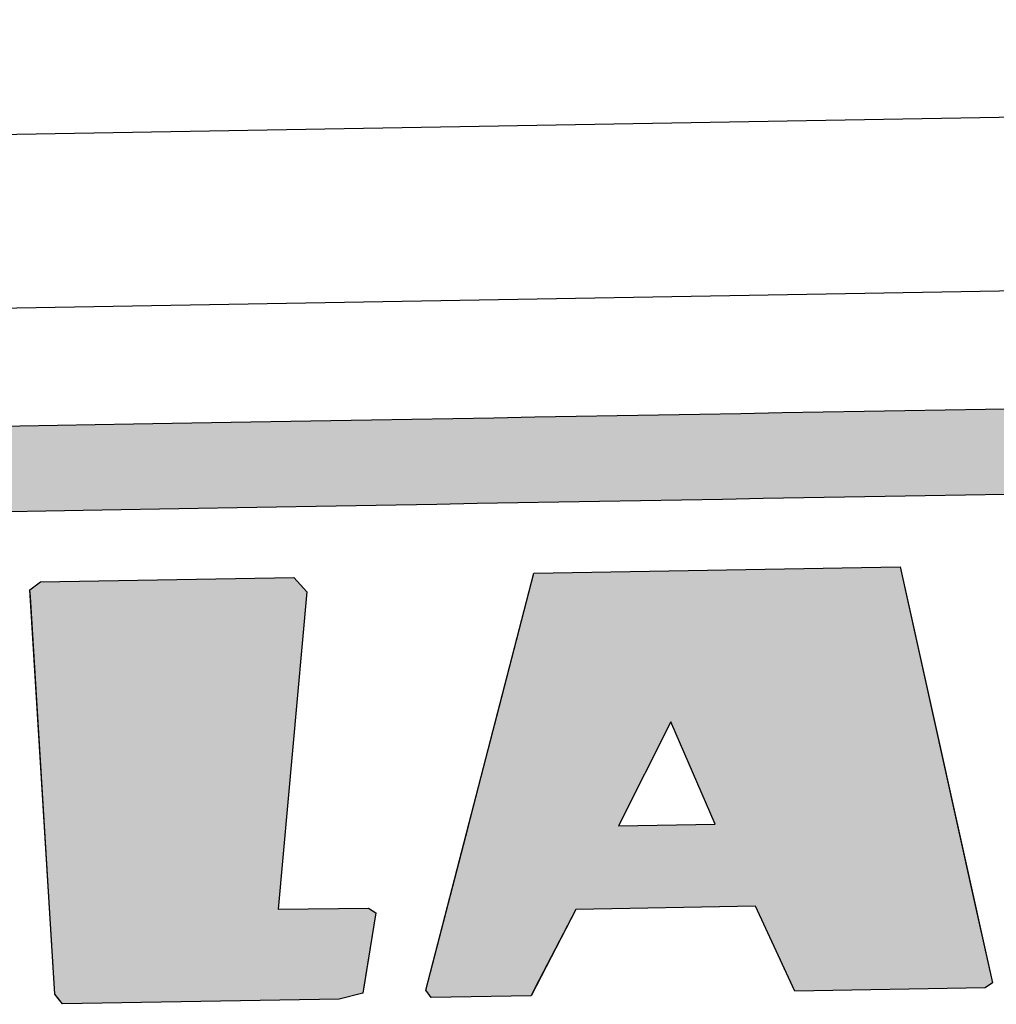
# Model space of a CAD drawing. Extents: x 562 to 7231, y 5567 to 12226.
# Tile 19 of 54: x 3260 to 3429, y 8174 to 8343. Entities that reach past the tile are written whole.
import ezdxf

# ---------------------------------------------------------------- set-up
doc = ezdxf.new("R2010")
doc.units = 0
doc.layers.get('0').update_dxf_attribs({"linetype": 'CONTINUOUS'})
doc.layers.add('LOGO', color=7, linetype='CONTINUOUS')

# ---------------------------------------------------------------- blocks, each defined once
blk = doc.blocks.new('*U29')
at = {"layer": 'LOGO', "color": 8, "linetype": 'CONTINUOUS', "extrusion": (0, 0, -1)}
for points in [[(-2.698, 31.16), (-73.405, 30.582), (-1.413, 30.582)], [(-3.351, 31.226), (-72.119, 31.16), (-2.698, 31.16)], [(-2.698, 31.16), (-72.119, 31.16), (-73.405, 30.582)], [(-3.351, 31.226), (-71.417, 31.226), (-72.119, 31.16)], [(-1.413, 30.582), (-74.315, 29.53), (-0.502, 29.53)], [(-1.413, 30.582), (-73.405, 30.582), (-74.315, 29.53)], [(-0.502, 29.53), (-74.438, 29.093), (-0.38, 29.093)], [(-0.502, 29.53), (-74.315, 29.53), (-74.438, 29.093)]]:
    blk.add_solid(points, dxfattribs=at)
blk = doc.blocks.new('*U31')
at = {"layer": 'LOGO', "color": 8, "linetype": 'CONTINUOUS'}
for p, q in [((21.971, 27.145), (22.239, 27.334)), ((28.548, 27.334), (28.71, 27.145)), ((21.979, 26.969), (21.971, 27.145)), ((22.328, 19.08), (21.979, 26.969)), ((28.86, 26.969), (28.011, 19.08)), ((28.71, 27.145), (28.86, 26.969)), ((22.329, 19.068), (22.328, 19.08)), ((22.334, 18.947), (22.329, 19.068)), ((22.418, 17.062), (22.334, 18.947)), ((28.011, 19.08), (30.258, 19.068)), ((30.441, 18.947), (30.1, 17.062)), ((30.258, 19.068), (30.441, 18.947)), ((22.499, 16.954), (22.418, 17.062)), ((22.6, 16.819), (22.499, 16.954)), ((30.081, 16.954), (29.488, 16.819)), ((30.1, 17.062), (30.081, 16.954))]:
    blk.add_line(p, q, dxfattribs=at)
at = {"layer": 'LOGO', "color": 8, "linetype": 'CONTINUOUS', "extrusion": (0, 0, -1)}
for points in [[(-22.239, 27.334), (-28.71, 27.145), (-21.971, 27.145)], [(-22.239, 27.334), (-28.548, 27.334), (-28.71, 27.145)], [(-21.971, 27.145), (-28.86, 26.969), (-21.979, 26.969)], [(-21.971, 27.145), (-28.71, 27.145), (-28.86, 26.969)], [(-21.979, 26.969), (-28.011, 19.08), (-22.328, 19.08)], [(-21.979, 26.969), (-28.86, 26.969), (-28.011, 19.08)], [(-22.328, 19.08), (-30.258, 19.068), (-22.329, 19.068)], [(-22.328, 19.08), (-28.011, 19.08), (-30.258, 19.068)], [(-22.329, 19.068), (-30.441, 18.947), (-22.334, 18.947)], [(-22.329, 19.068), (-30.258, 19.068), (-30.441, 18.947)], [(-22.334, 18.947), (-30.1, 17.062), (-22.418, 17.062)], [(-22.334, 18.947), (-30.441, 18.947), (-30.1, 17.062)], [(-22.418, 17.062), (-30.081, 16.954), (-22.499, 16.954)], [(-22.418, 17.062), (-30.1, 17.062), (-30.081, 16.954)], [(-22.499, 16.954), (-29.488, 16.819), (-22.6, 16.819)], [(-22.499, 16.954), (-30.081, 16.954), (-29.488, 16.819)]]:
    blk.add_solid(points, dxfattribs=at)
blk = doc.blocks.new('*U32')
at = {"layer": 'LOGO', "color": 8, "linetype": 'CONTINUOUS'}
for p, q in [((33.478, 23.574), (34.521, 27.334)), ((43.647, 27.334), (44.41, 23.574)), ((32.768, 21.013), (33.478, 23.574)), ((37.871, 23.574), (36.518, 21.013)), ((38.93, 21.013), (37.871, 23.574)), ((44.41, 23.574), (44.93, 21.013)), ((32.195, 18.947), (32.768, 21.013)), ((44.93, 21.013), (45.349, 18.947)), ((31.656, 17.002), (32.195, 18.947)), ((32.195, 18.947), (32.195, 18.947)), ((35.424, 18.947), (34.369, 17.002)), ((40.78, 16.941), (39.894, 18.947)), ((45.349, 18.947), (45.349, 18.947)), ((45.349, 18.947), (45.757, 16.941)), ((31.778, 16.819), (31.656, 17.002)), ((34.369, 17.002), (34.27, 16.819)), ((40.834, 16.819), (40.78, 16.941)), ((45.757, 16.941), (45.575, 16.819))]:
    blk.add_line(p, q, dxfattribs=at)
at = {"layer": 'LOGO', "color": 8, "linetype": 'CONTINUOUS', "extrusion": (0, 0, -1)}
for points in [[(-34.521, 27.334), (-44.41, 23.574), (-33.478, 23.574)], [(-34.521, 27.334), (-43.647, 27.334), (-44.41, 23.574)], [(-33.478, 23.574), (-36.518, 21.013), (-32.768, 21.013)], [(-33.478, 23.574), (-37.871, 23.574), (-36.518, 21.013)], [(-37.871, 23.574), (-44.93, 21.013), (-38.93, 21.013)], [(-37.871, 23.574), (-44.41, 23.574), (-44.93, 21.013)], [(-32.768, 21.013), (-45.349, 18.947), (-32.195, 18.947)], [(-32.768, 21.013), (-44.93, 21.013), (-45.349, 18.947)], [(-32.195, 18.947), (-34.369, 17.002), (-31.656, 17.002)], [(-32.195, 18.947), (-35.424, 18.947), (-32.195, 18.947)], [(-32.195, 18.947), (-39.894, 18.947), (-35.424, 18.947)], [(-32.195, 18.947), (-35.424, 18.947), (-34.369, 17.002)], [(-39.894, 18.947), (-45.349, 18.947), (-39.894, 18.947)], [(-39.894, 18.947), (-45.349, 18.947), (-45.349, 18.947)], [(-39.894, 18.947), (-45.757, 16.941), (-40.78, 16.941)], [(-39.894, 18.947), (-45.349, 18.947), (-45.757, 16.941)], [(-31.656, 17.002), (-34.27, 16.819), (-31.778, 16.819)], [(-31.656, 17.002), (-34.369, 17.002), (-34.27, 16.819)], [(-40.78, 16.941), (-45.575, 16.819), (-40.834, 16.819)], [(-40.78, 16.941), (-45.757, 16.941), (-45.575, 16.819)]]:
    blk.add_solid(points, dxfattribs=at)
blk = doc.blocks.new('KLAUS')
at = {"layer": 'LOGO'}
for points in [[(22.418, 17.062), (21.971, 27.145), (22.239, 27.334), (28.548, 27.334), (28.86, 26.969), (28.011, 19.08), (30.258, 19.068), (30.441, 18.947), (30.081, 16.954), (29.488, 16.819), (22.6, 16.819), (22.418, 17.062), (22.418, 17.062)], [(34.521, 27.334), (43.647, 27.334), (45.757, 16.941), (45.575, 16.819), (40.834, 16.819), (39.894, 18.947), (35.424, 18.947), (34.27, 16.819), (31.778, 16.819), (31.656, 17.002), (34.521, 27.334), (34.521, 27.334)], [(36.518, 21.013), (38.93, 21.013), (37.871, 23.574), (36.518, 21.013), (36.518, 21.013)]]:
    blk.add_lwpolyline(points, dxfattribs=at)
for points in [[(20.876, 31.226, 0), (21.794, 31.226, 0), (22.725, 31.226, 0), (23.668, 31.226, 0), (24.623, 31.226, 0), (25.588, 31.226, 0), (26.563, 31.226, 0), (27.547, 31.226, 0), (28.539, 31.226, 0), (29.538, 31.226, 0), (30.544, 31.226, 0), (31.555, 31.226, 0), (32.572, 31.226, 0), (33.592, 31.226, 0), (34.615, 31.226, 0), (35.64, 31.226, 0), (36.667, 31.226, 0), (37.694, 31.226, 0), (38.721, 31.226, 0), (39.747, 31.226, 0), (40.772, 31.226, 0), (41.793, 31.226, 0), (42.811, 31.226, 0), (43.824, 31.226, 0), (44.833, 31.226, 0), (45.835, 31.226, 0), (46.83, 31.226, 0)], [(46.287, 29.093, 0), (45.297, 29.093, 0), (44.3, 29.093, 0), (43.297, 29.093, 0), (42.29, 29.093, 0), (41.278, 29.093, 0), (40.264, 29.093, 0), (39.247, 29.093, 0), (38.229, 29.093, 0), (37.21, 29.093, 0), (36.191, 29.093, 0), (35.173, 29.093, 0), (34.157, 29.093, 0), (33.143, 29.093, 0), (32.133, 29.093, 0), (31.127, 29.093, 0), (30.126, 29.093, 0), (29.131, 29.093, 0), (28.143, 29.093, 0), (27.163, 29.093, 0), (26.191, 29.093, 0), (25.228, 29.093, 0), (24.275, 29.093, 0), (23.333, 29.093, 0), (22.402, 29.093, 0), (21.484, 29.093, 0)]]:
    blk.add_polyline3d(points, dxfattribs=at)
at = {"layer": 'LOGO', "color": 8, "linetype": 'CONTINUOUS'}
for name in ['*U29', '*U31', '*U32']:
    blk.add_blockref(name, (0, 0), dxfattribs=at)

msp = doc.modelspace()

# ---------------------------------------------------------------- linework, layer by layer
for p, q in [((1732.775, 8297.073), (4392.087, 8343.491)), ((4387.611, 8313.408), (1732.775, 8267.068))]:
    msp.add_line(p, q)

# ---------------------------------------------------------------- block references
at = {"xscale": 6.929133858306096, "yscale": 6.929133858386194, "zscale": 6.929133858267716, "rotation": 0.9999999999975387}
msp.add_blockref('KLAUS', (3113, 8054.426), dxfattribs=at)

doc.saveas('drawing.dxf')
